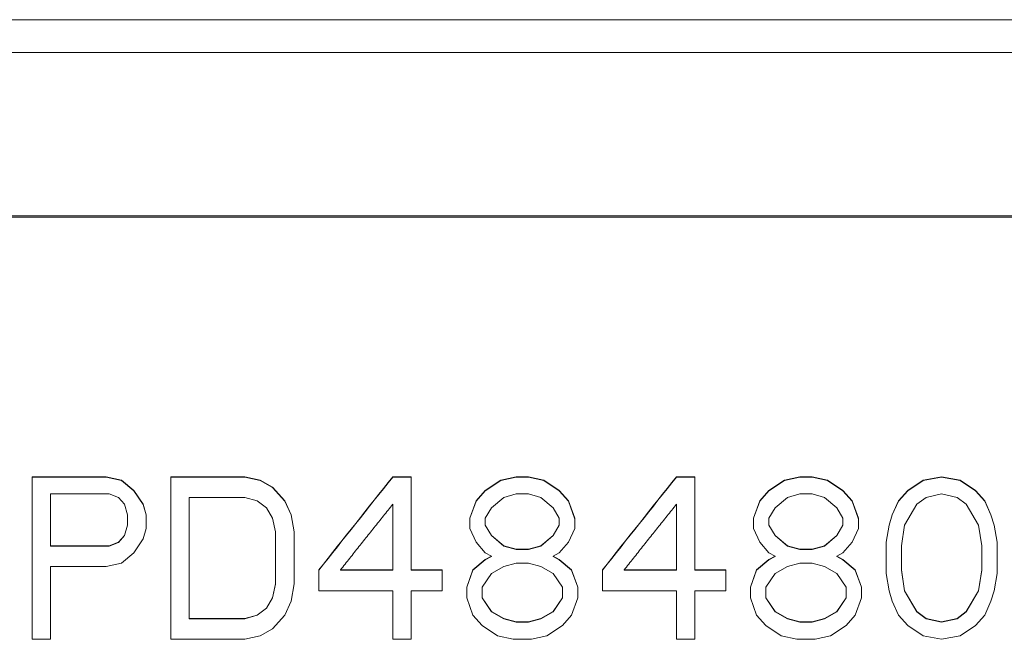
# Model space of a CAD drawing. Header units: inches. Extents: x 0 to 841, y 0 to 594.
# Tile 61 of 129: x 382 to 442, y 322 to 360. Entities that reach past the tile are written whole.
import ezdxf

# ---------------------------------------------------------------- set-up
doc = ezdxf.new("R2010")
doc.units = ezdxf.units.IN
doc.header["$LTSCALE"] = 46.255
doc.header["$MEASUREMENT"] = 0
doc.layers.get('0').update_dxf_attribs({"lineweight": 0})

msp = doc.modelspace()

# ---------------------------------------------------------------- linework, layer by layer
at = {"color": 7, "linetype": 'Continuous'}
for p, q in [((331.9454, 359.8013), (506.9454, 359.8013)), ((506.9454, 357.8013), (331.9454, 357.8013)), ((382.8829, 332.0159), (382.8829, 322.1359)), ((387.3829, 332.0159), (382.8829, 332.0159)), ((387.3829, 331.9971), (382.8829, 331.9971)), ((387.3829, 332.0159), (387.3829, 331.9971)), ((388.3204, 331.8066), (387.3829, 332.0159)), ((388.3204, 331.788), (387.3829, 331.9971)), ((388.3204, 331.8066), (388.3204, 331.788)), ((389.0704, 331.1786), (388.3204, 331.8066)), ((389.0704, 331.1603), (388.3204, 331.788)), ((391.3204, 332.0159), (391.3204, 322.1359)), ((395.8204, 332.0159), (391.3204, 332.0159)), ((395.8204, 331.9971), (391.3204, 331.9971)), ((395.8204, 332.0159), (395.8204, 331.9971)), ((396.7579, 331.8066), (395.8204, 332.0159)), ((396.7579, 331.788), (395.8204, 331.9971)), ((396.7579, 331.8066), (396.7579, 331.788)), ((397.5079, 331.388), (396.7579, 331.8066)), ((397.5079, 331.3696), (396.7579, 331.788)), ((404.8204, 332.0159), (404.8204, 331.9971)), ((405.9454, 332.0159), (404.8204, 332.0159)), ((405.9454, 331.9971), (404.8204, 331.9971)), ((405.9454, 326.3352), (405.9454, 332.0159)), ((411.3829, 331.8066), (410.4454, 331.1786)), ((411.3829, 331.788), (410.4454, 331.1603)), ((412.3204, 332.0159), (411.3829, 331.8066)), ((412.3204, 331.9971), (411.3829, 331.788)), ((411.3829, 331.8066), (411.3829, 331.788)), ((412.3204, 332.0159), (412.3204, 331.9971)), ((413.0704, 332.0159), (412.3204, 332.0159)), ((413.0704, 331.9971), (412.3204, 331.9971)), ((413.0704, 332.0159), (413.0704, 331.9971)), ((414.0079, 331.8066), (413.0704, 332.0159)), ((414.0079, 331.788), (413.0704, 331.9971)), ((414.0079, 331.8066), (414.0079, 331.788)), ((414.9454, 331.1786), (414.0079, 331.8066)), ((414.9454, 331.1603), (414.0079, 331.788)), ((422.0704, 332.0159), (422.0704, 331.9971)), ((423.1954, 332.0159), (422.0704, 332.0159)), ((423.1954, 331.9971), (422.0704, 331.9971)), ((423.1954, 326.3352), (423.1954, 332.0159)), ((428.6329, 331.8066), (427.6954, 331.1786)), ((428.6329, 331.788), (427.6954, 331.1603)), ((429.5704, 332.0159), (428.6329, 331.8066)), ((429.5704, 331.9971), (428.6329, 331.788)), ((428.6329, 331.8066), (428.6329, 331.788)), ((429.5704, 332.0159), (429.5704, 331.9971)), ((430.3204, 332.0159), (429.5704, 332.0159)), ((430.3204, 331.9971), (429.5704, 331.9971)), ((430.3204, 332.0159), (430.3204, 331.9971)), ((431.2579, 331.8066), (430.3204, 332.0159)), ((431.2579, 331.788), (430.3204, 331.9971)), ((431.2579, 331.8066), (431.2579, 331.788)), ((432.1954, 331.1786), (431.2579, 331.8066)), ((432.1954, 331.1603), (431.2579, 331.788)), ((437.0704, 331.8066), (436.1329, 331.1786)), ((437.0704, 331.788), (436.1329, 331.1603)), ((438.1954, 332.0159), (437.0704, 331.8066)), ((438.1954, 331.9971), (437.0704, 331.788)), ((437.0704, 331.8066), (437.0704, 331.788)), ((438.1954, 332.0159), (438.1954, 331.9971)), ((439.3204, 331.8066), (438.1954, 332.0159)), ((439.3204, 331.788), (438.1954, 331.9971)), ((439.3204, 331.8066), (439.3204, 331.788)), ((440.2579, 331.1786), (439.3204, 331.8066)), ((440.2579, 331.1603), (439.3204, 331.788)), ((389.0704, 331.1786), (389.0704, 331.1603)), ((389.6329, 330.3406), (389.0704, 331.1786)), ((389.6329, 330.3228), (389.0704, 331.1603)), ((397.5079, 331.388), (397.5079, 331.3696)), ((398.2579, 330.5502), (397.5079, 331.388)), ((398.2579, 330.5322), (397.5079, 331.3696)), ((410.4454, 331.1786), (409.8829, 330.5502)), ((410.4454, 331.1603), (409.8829, 330.5322)), ((410.4454, 331.1786), (410.4454, 331.1603)), ((414.9454, 331.1786), (414.9454, 331.1603)), ((415.5079, 330.5502), (414.9454, 331.1786)), ((415.5079, 330.5322), (414.9454, 331.1603)), ((427.6954, 331.1786), (427.1329, 330.5502)), ((427.6954, 331.1603), (427.1329, 330.5322)), ((427.6954, 331.1786), (427.6954, 331.1603)), ((432.1954, 331.1786), (432.1954, 331.1603)), ((432.7579, 330.5502), (432.1954, 331.1786)), ((432.7579, 330.5322), (432.1954, 331.1603)), ((436.1329, 331.1786), (435.5704, 330.5502)), ((436.1329, 331.1603), (435.5704, 330.5322)), ((436.1329, 331.1786), (436.1329, 331.1603)), ((440.2579, 331.1786), (440.2579, 331.1603)), ((440.8204, 330.5502), (440.2579, 331.1786)), ((440.8204, 330.5322), (440.2579, 331.1603)), ((384.0079, 327.806), (384.0079, 330.9692)), ((384.0079, 330.9692), (387.5704, 330.9692)), ((387.5704, 330.9692), (388.1329, 330.7597)), ((388.1329, 330.7597), (388.5079, 330.3406)), ((392.4454, 323.3878), (392.4454, 330.7597)), ((392.4454, 330.7597), (395.8204, 330.7597)), ((395.8204, 330.7597), (396.5704, 330.5502)), ((396.5704, 330.5502), (397.1329, 330.131)), ((398.2579, 330.5502), (398.2579, 330.5322)), ((398.6329, 329.7117), (398.2579, 330.5502)), ((398.6329, 329.6942), (398.2579, 330.5322)), ((409.8829, 330.5502), (409.5079, 329.5019)), ((409.8829, 330.5322), (409.5134, 329.5)), ((409.8829, 330.5502), (409.8829, 330.5322)), ((410.8204, 330.131), (411.5704, 330.7597)), ((411.5704, 330.7597), (412.3204, 330.9692)), ((412.3204, 330.9692), (413.0704, 330.9692)), ((413.0704, 330.9692), (413.8204, 330.7597)), ((413.8204, 330.7597), (414.5704, 330.131)), ((415.5079, 330.5502), (415.5079, 330.5322)), ((415.8829, 329.5019), (415.5079, 330.5502)), ((415.8774, 329.5), (415.5079, 330.5322)), ((427.1329, 330.5502), (426.7579, 329.5019)), ((427.1329, 330.5322), (426.7634, 329.5)), ((427.1329, 330.5502), (427.1329, 330.5322)), ((428.0704, 330.131), (428.8204, 330.7597)), ((428.8204, 330.7597), (429.5704, 330.9692)), ((429.5704, 330.9692), (430.3204, 330.9692)), ((430.3204, 330.9692), (431.0704, 330.7597)), ((431.0704, 330.7597), (431.8204, 330.131)), ((432.7579, 330.5502), (432.7579, 330.5322)), ((433.1329, 329.5019), (432.7579, 330.5502)), ((433.1274, 329.5), (432.7579, 330.5322)), ((435.5704, 330.5502), (435.1954, 329.7117)), ((435.5704, 330.5322), (435.1954, 329.6942)), ((435.5704, 330.5502), (435.5704, 330.5322)), ((436.6954, 330.3406), (437.2579, 330.7597)), ((437.2579, 330.7597), (438.1954, 330.9692)), ((438.1954, 330.9692), (439.1329, 330.7597)), ((439.1329, 330.7597), (439.6954, 330.3406)), ((440.8204, 330.5502), (440.8204, 330.5322)), ((441.1954, 329.7117), (440.8204, 330.5502)), ((441.1954, 329.6942), (440.8204, 330.5322)), ((388.5079, 330.3406), (388.6954, 329.7117)), ((389.6329, 330.3406), (389.6329, 330.3228)), ((389.8204, 329.7117), (389.6329, 330.3406)), ((389.8156, 329.7103), (389.6329, 330.3228)), ((397.1329, 330.131), (397.5079, 329.5019)), ((404.8204, 330.3406), (404.8204, 326.3352)), ((410.4454, 329.5019), (410.8204, 330.131)), ((414.5704, 330.131), (414.9454, 329.5019)), ((422.0704, 330.3406), (422.0704, 326.3352)), ((427.6954, 329.5019), (428.0704, 330.131)), ((431.8204, 330.131), (432.1954, 329.5019)), ((435.9454, 329.0823), (436.6954, 330.3406)), ((439.6954, 330.3406), (440.4454, 329.0823)), ((388.6954, 329.7117), (388.6954, 329.0652)), ((389.8204, 329.6942), (389.8156, 329.7103)), ((389.8204, 328.8725), (389.8204, 329.7117)), ((397.5079, 329.5019), (397.6954, 328.6626)), ((398.6329, 329.7117), (398.6329, 329.6942)), ((398.8204, 328.6626), (398.6329, 329.7117)), ((398.8175, 328.662), (398.6329, 329.6942)), ((409.5079, 329.5019), (409.5079, 328.8725)), ((409.5134, 329.5), (409.5079, 329.4846)), ((410.4454, 329.0652), (410.4454, 329.5019)), ((414.9454, 329.5019), (414.9454, 329.0652)), ((415.8829, 329.4846), (415.8774, 329.5)), ((415.8829, 328.8725), (415.8829, 329.5019)), ((426.7579, 329.5019), (426.7579, 328.8725)), ((426.7634, 329.5), (426.7579, 329.4846)), ((427.6954, 329.0652), (427.6954, 329.5019)), ((432.1954, 329.5019), (432.1954, 329.0652)), ((433.1329, 329.4846), (433.1274, 329.5)), ((433.1329, 328.8725), (433.1329, 329.5019)), ((435.1954, 329.7117), (435.0079, 329.0823)), ((435.1954, 329.6942), (435.0079, 329.0652)), ((435.1954, 329.7117), (435.1954, 329.6942)), ((441.1954, 329.7117), (441.1954, 329.6942)), ((441.3829, 329.0823), (441.1954, 329.7117)), ((441.3829, 329.0652), (441.1954, 329.6942)), ((388.6954, 329.0823), (388.5079, 328.4526)), ((388.6954, 329.0652), (388.5079, 328.4358)), ((389.6329, 328.2426), (389.8204, 328.8725)), ((409.5079, 328.8725), (409.8829, 328.0326)), ((410.8204, 328.4526), (410.4454, 329.0823)), ((410.8204, 328.4358), (410.4454, 329.0652)), ((414.9454, 329.0823), (414.5704, 328.4526)), ((414.9454, 329.0652), (414.5704, 328.4358)), ((415.5079, 328.0326), (415.8829, 328.8725)), ((426.7579, 328.8725), (427.1329, 328.0326)), ((428.0704, 328.4526), (427.6954, 329.0823)), ((428.0704, 328.4358), (427.6954, 329.0652)), ((432.1954, 329.0823), (431.8204, 328.4526)), ((432.1954, 329.0652), (431.8204, 328.4358)), ((432.7579, 328.0326), (433.1329, 328.8725)), ((435.0079, 329.0823), (434.8204, 328.0326)), ((435.0079, 329.0652), (434.8233, 328.0321)), ((435.0079, 329.0823), (435.0079, 329.0652)), ((435.7579, 327.8225), (435.9454, 329.0823)), ((440.4454, 329.0823), (440.6329, 327.8225)), ((441.3829, 329.0823), (441.3829, 329.0652)), ((441.5704, 328.0326), (441.3829, 329.0823)), ((441.5675, 328.0321), (441.3829, 329.0652)), ((388.5079, 328.4526), (388.1329, 328.0326)), ((388.5079, 328.4358), (388.1329, 328.016)), ((388.5079, 328.4526), (388.5079, 328.4358)), ((389.0704, 327.4022), (389.6329, 328.2426)), ((397.6954, 328.6626), (397.6954, 325.4938)), ((398.8204, 328.6456), (398.8175, 328.662)), ((398.8204, 325.509), (398.8204, 328.6626)), ((410.8204, 328.4526), (410.8204, 328.4358)), ((411.5704, 327.8225), (410.8204, 328.4526)), ((411.5704, 327.806), (410.8204, 328.4358)), ((414.5704, 328.4526), (413.8204, 327.8225)), ((414.5704, 328.4358), (413.8204, 327.806)), ((414.5704, 328.4526), (414.5704, 328.4358)), ((428.0704, 328.4526), (428.0704, 328.4358)), ((428.8204, 327.8225), (428.0704, 328.4526)), ((428.8204, 327.806), (428.0704, 328.4358)), ((431.8204, 328.4526), (431.0704, 327.8225)), ((431.8204, 328.4358), (431.0704, 327.806)), ((431.8204, 328.4526), (431.8204, 328.4358)), ((387.5704, 327.8225), (384.0079, 327.8225)), ((387.5704, 327.806), (384.0079, 327.806)), ((388.1329, 328.0326), (387.5704, 327.8225)), ((388.1329, 328.016), (387.5704, 327.806)), ((387.5704, 327.8225), (387.5704, 327.806)), ((388.1329, 328.0326), (388.1329, 328.016)), ((409.8829, 328.0326), (410.4454, 327.4022)), ((411.5704, 327.8225), (411.5704, 327.806)), ((412.3204, 327.6124), (411.5704, 327.8225)), ((412.3204, 327.596), (411.5704, 327.806)), ((412.3204, 327.6124), (412.3204, 327.596)), ((413.0704, 327.6124), (412.3204, 327.6124)), ((413.0704, 327.596), (412.3204, 327.596)), ((413.8204, 327.8225), (413.0704, 327.6124)), ((413.8204, 327.806), (413.0704, 327.596)), ((413.0704, 327.6124), (413.0704, 327.596)), ((413.8204, 327.8225), (413.8204, 327.806)), ((414.9454, 327.4022), (415.5079, 328.0326)), ((427.1329, 328.0326), (427.6954, 327.4022)), ((428.8204, 327.8225), (428.8204, 327.806)), ((429.5704, 327.6124), (428.8204, 327.8225)), ((429.5704, 327.596), (428.8204, 327.806)), ((429.5704, 327.6124), (429.5704, 327.596)), ((430.3204, 327.6124), (429.5704, 327.6124)), ((430.3204, 327.596), (429.5704, 327.596)), ((431.0704, 327.8225), (430.3204, 327.6124)), ((431.0704, 327.806), (430.3204, 327.596)), ((430.3204, 327.6124), (430.3204, 327.596)), ((431.0704, 327.8225), (431.0704, 327.806)), ((432.1954, 327.4022), (432.7579, 328.0326)), ((434.8204, 328.0326), (434.8204, 326.1404)), ((434.8233, 328.0321), (434.8204, 328.016)), ((435.7579, 326.3352), (435.7579, 327.8225)), ((440.6329, 327.8225), (440.6329, 326.3352)), ((441.5704, 328.016), (441.5675, 328.0321)), ((441.5704, 326.1404), (441.5704, 328.0326)), ((388.3204, 326.7715), (389.0704, 327.4022)), ((410.4454, 326.9818), (409.6954, 326.3508)), ((410.4454, 326.9658), (409.6954, 326.3352)), ((410.4454, 327.4022), (410.8204, 327.192)), ((410.8204, 327.192), (410.4454, 326.9818)), ((410.8204, 327.1759), (410.4454, 326.9658)), ((410.4454, 326.9818), (410.4454, 326.9658)), ((410.8204, 327.192), (410.8204, 327.1759)), ((414.5704, 327.192), (414.9454, 327.4022)), ((414.5704, 327.192), (414.5704, 327.1759)), ((414.9454, 326.9818), (414.5704, 327.192)), ((414.9454, 326.9658), (414.5704, 327.1759)), ((414.9454, 326.9818), (414.9454, 326.9658)), ((415.6954, 326.3508), (414.9454, 326.9818)), ((415.6954, 326.3352), (414.9454, 326.9658)), ((427.6954, 326.9818), (426.9454, 326.3508)), ((427.6954, 326.9658), (426.9454, 326.3352)), ((427.6954, 327.4022), (428.0704, 327.192)), ((428.0704, 327.192), (427.6954, 326.9818)), ((428.0704, 327.1759), (427.6954, 326.9658)), ((427.6954, 326.9818), (427.6954, 326.9658)), ((428.0704, 327.192), (428.0704, 327.1759)), ((431.8204, 327.192), (432.1954, 327.4022)), ((431.8204, 327.192), (431.8204, 327.1759)), ((432.1954, 326.9818), (431.8204, 327.192)), ((432.1954, 326.9658), (431.8204, 327.1759)), ((432.1954, 326.9818), (432.1954, 326.9658)), ((432.9454, 326.3508), (432.1954, 326.9818)), ((432.9454, 326.3352), (432.1954, 326.9658)), ((384.0079, 322.1359), (384.0079, 326.5612)), ((384.0079, 326.5612), (387.3829, 326.5612)), ((387.3829, 326.5612), (388.3204, 326.7715)), ((400.3204, 326.3508), (400.3204, 325.0879)), ((400.328, 326.3448), (400.3204, 326.3352)), ((401.6329, 326.3508), (401.6329, 326.3352)), ((404.8204, 326.3508), (401.6329, 326.3508)), ((404.8204, 326.3352), (401.6329, 326.3352)), ((407.8204, 326.3508), (405.9454, 326.3508)), ((407.8204, 326.3352), (405.9454, 326.3352)), ((407.8204, 325.0879), (407.8204, 326.3508)), ((409.6954, 326.3508), (409.3204, 325.2985)), ((409.6954, 326.3352), (409.3252, 325.2968)), ((409.6954, 326.3508), (409.6954, 326.3352)), ((410.8204, 326.1404), (411.5704, 326.5612)), ((411.5704, 326.5612), (412.3204, 326.7715)), ((412.3204, 326.7715), (413.0704, 326.7715)), ((413.0704, 326.7715), (413.8204, 326.5612)), ((413.8204, 326.5612), (414.5704, 326.1404)), ((415.6954, 326.3508), (415.6954, 326.3352)), ((416.0704, 325.2985), (415.6954, 326.3508)), ((416.0656, 325.2968), (415.6954, 326.3352)), ((417.5704, 326.3508), (417.5704, 325.0879)), ((417.578, 326.3448), (417.5704, 326.3352)), ((418.8829, 326.3508), (418.8829, 326.3352)), ((422.0704, 326.3508), (418.8829, 326.3508)), ((422.0704, 326.3352), (418.8829, 326.3352)), ((425.0704, 326.3508), (423.1954, 326.3508)), ((425.0704, 326.3352), (423.1954, 326.3352)), ((425.0704, 325.0879), (425.0704, 326.3508)), ((426.9454, 326.3508), (426.5704, 325.2985)), ((426.9454, 326.3352), (426.5752, 325.2968)), ((426.9454, 326.3508), (426.9454, 326.3352)), ((428.0704, 326.1404), (428.8204, 326.5612)), ((428.8204, 326.5612), (429.5704, 326.7715)), ((429.5704, 326.7715), (430.3204, 326.7715)), ((430.3204, 326.7715), (431.0704, 326.5612)), ((431.0704, 326.5612), (431.8204, 326.1404)), ((432.9454, 326.3508), (432.9454, 326.3352)), ((433.3204, 325.2985), (432.9454, 326.3508)), ((433.3156, 325.2968), (432.9454, 326.3352)), ((435.9454, 325.0879), (435.7579, 326.3508)), ((435.9454, 325.0729), (435.7579, 326.3352)), ((440.6329, 326.3508), (440.4454, 325.0879)), ((440.6329, 326.3352), (440.4454, 325.0729)), ((410.2579, 325.2985), (410.8204, 326.1404)), ((414.5704, 326.1404), (415.1329, 325.2985)), ((427.5079, 325.2985), (428.0704, 326.1404)), ((431.8204, 326.1404), (432.3829, 325.2985)), ((434.8204, 326.1404), (435.0079, 325.0879)), ((441.3829, 325.0879), (441.5704, 326.1404)), ((397.6954, 325.509), (397.5079, 324.6666)), ((397.6954, 325.4938), (397.5079, 324.6519)), ((398.6329, 324.4559), (398.8204, 325.509)), ((409.3204, 325.2985), (409.3204, 324.6666)), ((409.3252, 325.2968), (409.3204, 325.2834)), ((410.2579, 324.6519), (410.2579, 325.2985)), ((415.1329, 325.2985), (415.1329, 324.6519)), ((416.0704, 325.2834), (416.0656, 325.2968)), ((416.0704, 324.6666), (416.0704, 325.2985)), ((426.5704, 325.2985), (426.5704, 324.6666)), ((426.5752, 325.2968), (426.5704, 325.2834)), ((427.5079, 324.6519), (427.5079, 325.2985)), ((432.3829, 325.2985), (432.3829, 324.6519)), ((433.3204, 325.2834), (433.3156, 325.2968)), ((433.3204, 324.6666), (433.3204, 325.2985)), ((397.5079, 324.6666), (397.1329, 324.0344)), ((397.5079, 324.6519), (397.1329, 324.02)), ((397.5079, 324.6666), (397.5079, 324.6519)), ((400.3204, 325.0879), (404.8204, 325.0879)), ((404.8204, 325.0879), (404.8204, 322.1359)), ((405.9454, 322.1359), (405.9454, 325.0879)), ((405.9454, 325.0879), (407.8204, 325.0879)), ((409.3204, 324.6666), (409.6954, 323.6128)), ((410.8204, 323.8236), (410.2579, 324.6666)), ((410.8204, 323.8093), (410.2579, 324.6519)), ((415.1329, 324.6666), (414.5704, 323.8236)), ((415.1329, 324.6519), (414.5704, 323.8093)), ((415.6954, 323.6128), (416.0704, 324.6666)), ((417.5704, 325.0879), (422.0704, 325.0879)), ((422.0704, 325.0879), (422.0704, 322.1359)), ((423.1954, 322.1359), (423.1954, 325.0879)), ((423.1954, 325.0879), (425.0704, 325.0879)), ((426.5704, 324.6666), (426.9454, 323.6128)), ((428.0704, 323.8236), (427.5079, 324.6666)), ((428.0704, 323.8093), (427.5079, 324.6519)), ((432.3829, 324.6666), (431.8204, 323.8236)), ((432.3829, 324.6519), (431.8204, 323.8093)), ((432.9454, 323.6128), (433.3204, 324.6666)), ((435.0079, 325.0879), (435.1954, 324.4559)), ((435.9454, 325.0879), (435.9454, 325.0729)), ((436.6954, 323.8236), (435.9454, 325.0879)), ((436.6954, 323.8093), (435.9454, 325.0729)), ((440.4454, 325.0879), (439.6954, 323.8236)), ((440.4454, 325.0729), (439.6954, 323.8093)), ((440.4454, 325.0879), (440.4454, 325.0729)), ((441.1954, 324.4559), (441.3829, 325.0879)), ((397.1329, 324.0344), (396.5704, 323.6128)), ((397.1329, 324.02), (396.5704, 323.5986)), ((397.1329, 324.0344), (397.1329, 324.02)), ((398.2579, 323.6128), (398.6329, 324.4559)), ((435.1954, 324.4559), (435.5704, 323.6128)), ((440.8204, 323.6128), (441.1954, 324.4559)), ((395.8204, 323.4019), (392.4454, 323.4019)), ((395.8204, 323.3878), (392.4454, 323.3878)), ((396.5704, 323.6128), (395.8204, 323.4019)), ((396.5704, 323.5986), (395.8204, 323.3878)), ((395.8204, 323.4019), (395.8204, 323.3878)), ((396.5704, 323.6128), (396.5704, 323.5986)), ((397.5079, 322.769), (398.2579, 323.6128)), ((409.6954, 323.6128), (410.2579, 322.98)), ((410.8204, 323.8236), (410.8204, 323.8093)), ((411.5704, 323.4019), (410.8204, 323.8236)), ((411.5704, 323.3878), (410.8204, 323.8093)), ((411.5704, 323.4019), (411.5704, 323.3878)), ((412.3204, 323.191), (411.5704, 323.4019)), ((412.3204, 323.177), (411.5704, 323.3878)), ((413.8204, 323.4019), (413.0704, 323.191)), ((413.8204, 323.3878), (413.0704, 323.177)), ((414.5704, 323.8236), (413.8204, 323.4019)), ((414.5704, 323.8093), (413.8204, 323.3878)), ((413.8204, 323.4019), (413.8204, 323.3878)), ((414.5704, 323.8236), (414.5704, 323.8093)), ((415.1329, 322.98), (415.6954, 323.6128)), ((426.9454, 323.6128), (427.5079, 322.98)), ((428.0704, 323.8236), (428.0704, 323.8093)), ((428.8204, 323.4019), (428.0704, 323.8236)), ((428.8204, 323.3878), (428.0704, 323.8093)), ((428.8204, 323.4019), (428.8204, 323.3878)), ((429.5704, 323.191), (428.8204, 323.4019)), ((429.5704, 323.177), (428.8204, 323.3878)), ((431.0704, 323.4019), (430.3204, 323.191)), ((431.0704, 323.3878), (430.3204, 323.177)), ((431.8204, 323.8236), (431.0704, 323.4019)), ((431.8204, 323.8093), (431.0704, 323.3878)), ((431.0704, 323.4019), (431.0704, 323.3878)), ((431.8204, 323.8236), (431.8204, 323.8093)), ((432.3829, 322.98), (432.9454, 323.6128)), ((435.5704, 323.6128), (436.1329, 322.98)), ((436.6954, 323.8236), (436.6954, 323.8093)), ((437.2579, 323.4019), (436.6954, 323.8236)), ((437.2579, 323.3878), (436.6954, 323.8093)), ((437.2579, 323.4019), (437.2579, 323.3878)), ((438.1954, 323.191), (437.2579, 323.4019)), ((438.1954, 323.177), (437.2579, 323.3878)), ((439.1329, 323.4019), (438.1954, 323.191)), ((439.1329, 323.3878), (438.1954, 323.177)), ((439.6954, 323.8236), (439.1329, 323.4019)), ((439.6954, 323.8093), (439.1329, 323.3878)), ((439.1329, 323.4019), (439.1329, 323.3878)), ((439.6954, 323.8236), (439.6954, 323.8093)), ((440.2579, 322.98), (440.8204, 323.6128)), ((396.7579, 322.347), (397.5079, 322.769)), ((410.2579, 322.98), (411.1954, 322.347)), ((412.3204, 323.191), (412.3204, 323.177)), ((413.0704, 323.191), (412.3204, 323.191)), ((413.0704, 323.177), (412.3204, 323.177)), ((413.0704, 323.191), (413.0704, 323.177)), ((414.1954, 322.347), (415.1329, 322.98)), ((427.5079, 322.98), (428.4454, 322.347)), ((429.5704, 323.191), (429.5704, 323.177)), ((430.3204, 323.191), (429.5704, 323.191)), ((430.3204, 323.177), (429.5704, 323.177)), ((430.3204, 323.191), (430.3204, 323.177)), ((431.4454, 322.347), (432.3829, 322.98)), ((436.1329, 322.98), (437.0704, 322.347)), ((438.1954, 323.191), (438.1954, 323.177)), ((439.3204, 322.347), (440.2579, 322.98)), ((382.8829, 322.1359), (384.0079, 322.1359)), ((391.3204, 322.1359), (395.8204, 322.1359)), ((395.8204, 322.1359), (396.7579, 322.347)), ((404.8204, 322.1359), (405.9454, 322.1359)), ((411.1954, 322.347), (412.1329, 322.1359)), ((412.1329, 322.1359), (413.2579, 322.1359)), ((413.2579, 322.1359), (414.1954, 322.347)), ((422.0704, 322.1359), (423.1954, 322.1359)), ((428.4454, 322.347), (429.3829, 322.1359)), ((429.3829, 322.1359), (430.5079, 322.1359)), ((430.5079, 322.1359), (431.4454, 322.347)), ((437.0704, 322.347), (438.1954, 322.1359)), ((438.1954, 322.1359), (439.3204, 322.347))]:
    msp.add_line(p, q, dxfattribs=at)
at = {"color": 9, "linetype": 'Continuous'}
for p, q in [((506.9454, 347.8853), (331.9454, 347.8853)), ((506.9454, 347.803), (331.9454, 347.803))]:
    msp.add_line(p, q, dxfattribs=at)
at = {"color": 7, "linetype": 'Continuous'}
for points in [[(401.6329, 326.3508), (401.7037, 326.4396), (401.7745, 326.5284), (401.8453, 326.6172), (401.9161, 326.706), (401.9869, 326.7947), (402.0577, 326.8835), (402.1286, 326.9722), (402.1994, 327.061), (402.2702, 327.1497), (402.341, 327.2384), (402.4118, 327.3272), (402.4826, 327.4159), (402.5534, 327.5046), (402.6243, 327.5933), (402.6951, 327.682), (402.7659, 327.7707), (402.8367, 327.8594), (402.9075, 327.9481), (402.9784, 328.0368), (403.0492, 328.1255), (403.12, 328.2141), (403.1908, 328.3028), (403.2617, 328.3915), (403.3325, 328.4801), (403.4033, 328.5688), (403.4742, 328.6574), (403.545, 328.7461), (403.6159, 328.8347), (403.6867, 328.9233), (403.7576, 329.012), (403.8284, 329.1006), (403.8993, 329.1892), (403.9701, 329.2778), (404.041, 329.3664), (404.1118, 329.455), (404.1827, 329.5436), (404.2535, 329.6322), (404.3244, 329.7208), (404.3952, 329.8093), (404.4661, 329.8979), (404.537, 329.9865), (404.6078, 330.075), (404.6787, 330.1636), (404.7495, 330.2521), (404.8204, 330.3406)], [(418.8829, 326.3508), (418.9537, 326.4396), (419.0245, 326.5284), (419.0953, 326.6172), (419.1661, 326.706), (419.2369, 326.7947), (419.3078, 326.8835), (419.3786, 326.9722), (419.4494, 327.061), (419.5202, 327.1497), (419.591, 327.2384), (419.6618, 327.3272), (419.7326, 327.4159), (419.8034, 327.5046), (419.8743, 327.5933), (419.9451, 327.682), (420.0159, 327.7707), (420.0867, 327.8594), (420.1575, 327.9481), (420.2284, 328.0368), (420.2992, 328.1255), (420.37, 328.2141), (420.4408, 328.3028), (420.5117, 328.3915), (420.5825, 328.4801), (420.6533, 328.5688), (420.7242, 328.6574), (420.795, 328.7461), (420.8659, 328.8347), (420.9367, 328.9233), (421.0076, 329.012), (421.0784, 329.1006), (421.1493, 329.1892), (421.2201, 329.2778), (421.291, 329.3664), (421.3618, 329.455), (421.4327, 329.5436), (421.5035, 329.6322), (421.5744, 329.7208), (421.6452, 329.8093), (421.7161, 329.8979), (421.787, 329.9865), (421.8578, 330.075), (421.9287, 330.1636), (421.9995, 330.2521), (422.0704, 330.3406)]]:
    msp.add_lwpolyline(points, dxfattribs=at)
for centre, radius, start, end in [((2534.6547, -1364.4276), 2722.8872, 141.4621759, 141.6144129), ((2532.9894, -1364.0507), 2721.3381, 141.4468483, 141.5988623), ((2551.9047, -1364.4276), 2722.8872, 141.4621759, 141.6144129), ((2550.2394, -1364.0507), 2721.3381, 141.4468483, 141.5988623)]:
    msp.add_arc(centre, radius, start, end, dxfattribs=at)

doc.saveas('drawing.dxf')
